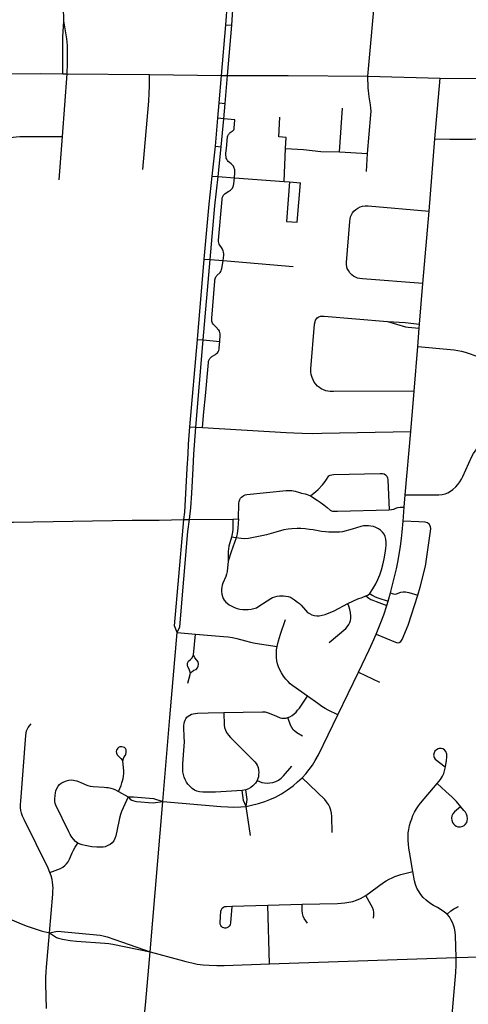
# Model space of a CAD drawing. Extents: x 1410746 to 1533160, y 578873 to 704954.
# Tile 48 of 227: x 1499549 to 1502318, y 586264 to 592339. Entities that reach past the tile are written whole.
import ezdxf

# ---------------------------------------------------------------- set-up
doc = ezdxf.new("R2010")
doc.units = 0
doc.header["$MEASUREMENT"] = 0
doc.layers.add('MC_STREETS', color=254, linetype='CONTINUOUS')

msp = doc.modelspace()

# ---------------------------------------------------------------- linework, layer by layer
at = {"layer": 'MC_STREETS'}
for p, q in [((1500795.034675, 591993.577625), (1500821.806575, 592307.03735)), ((1500821.806575, 592307.03735), (1500857.8587, 592304.105375)), ((1500831.1059, 591993.932), (1500857.8587, 592304.105375)), ((1499812.893075, 591617.855675), (1499841.32085, 592004.603475)), ((1499816.44395, 592004.814375), (1499841.32085, 592004.603475)), ((1499841.32085, 592004.603475), (1500349.7746, 592001.342775)), ((1500349.7746, 592001.342775), (1500795.034675, 591993.577625)), ((1500780.820475, 591825.5617), (1500795.034675, 591993.577625)), ((1500795.034675, 591993.577625), (1500831.1059, 591993.932)), ((1500816.726475, 591822.052575), (1500831.1059, 591993.932)), ((1500831.1059, 591993.932), (1501012.939325, 591994.0967)), ((1501697.711975, 591990.2998), (1502143.8938, 591978.0039)), ((1502111.892675, 591603.69805), (1502143.8938, 591978.0039)), ((1502143.8938, 591978.0039), (1502886.46095, 591974.823175)), ((1500772.841475, 591731.247525), (1500780.820475, 591825.5617)), ((1500780.820475, 591825.5617), (1500816.726475, 591822.052575)), ((1500808.8002, 591727.30905), (1500816.726475, 591822.052575)), ((1501522.86975, 591524.03415), (1501541.0989, 591792.523725)), ((1500756.932575, 591558.888925), (1500772.841475, 591731.247525)), ((1500808.8002, 591727.30905), (1500772.841475, 591731.247525)), ((1500792.771975, 591554.75345), (1500808.8002, 591727.30905)), ((1499791.888325, 591350.04455), (1499812.893075, 591617.855675)), ((1502076.923325, 591156.56065), (1502111.892675, 591603.69805)), ((1500736.5841, 591373.82105), (1500756.932575, 591558.888925)), ((1500756.932575, 591558.888925), (1500792.771975, 591554.75345)), ((1500773.0119, 591370.7794), (1500792.771975, 591554.75345)), ((1501180.7355, 591340.615325), (1501189.668075, 591544.435875)), ((1501522.86975, 591524.03415), (1501695.983375, 591512.390525)), ((1501688.4368, 591401.477475), (1501695.983375, 591512.390525)), ((1500736.5841, 591373.82105), (1500773.0119, 591370.7794)), ((1500773.0119, 591370.7794), (1500874.641975, 591362.303225)), ((1500874.641975, 591362.303225), (1501180.7355, 591340.615325)), ((1501180.7355, 591340.615325), (1501213.366, 591337.759425)), ((1501213.366, 591337.759425), (1501282.698325, 591331.691275)), ((1502037.530125, 590710.06405), (1502076.923325, 591156.56065)), ((1500646.245375, 590366.060225), (1500688.334575, 590861.6824)), ((1500682.256625, 590362.707975), (1500724.5474, 590858.6726)), ((1500688.334575, 590861.6824), (1500724.5474, 590858.6726)), ((1500724.5474, 590858.6726), (1500804.776875, 590852.0044)), ((1500804.776875, 590852.0044), (1501237.331225, 590816.053025)), ((1502016.075225, 590461.1046), (1502037.530125, 590710.06405)), ((1502005.5314, 590321.372175), (1502014.1178, 590435.395425)), ((1502014.1178, 590435.395425), (1502016.075225, 590461.1046)), ((1500599.91015, 589826.264975), (1500646.245375, 590366.060225)), ((1500635.470775, 589824.19405), (1500682.256625, 590362.707975)), ((1500646.245375, 590366.060225), (1500682.256625, 590362.707975)), ((1500682.256625, 590362.707975), (1500783.9119, 590353.301225)), ((1501983.898675, 590047.663975), (1502005.5314, 590321.372175)), ((1501962.950775, 589797.25335), (1501983.898675, 590047.663975)), ((1500599.91015, 589826.264975), (1500635.470775, 589824.19405)), ((1500635.470775, 589824.19405), (1500678.3292, 589821.698125)), ((1501928.1969, 589408.087775), (1501962.950775, 589797.25335)), ((1501921.703475, 589330.610575), (1501928.1969, 589408.087775)), ((1501915.072325, 589245.013775), (1501921.703475, 589330.610575)), ((1500596.6079, 589254.54805), (1500865.292, 589257.89135)), ((1500865.292, 589257.89135), (1500900.153725, 589258.2979)), ((1500562.630075, 589253.993475), (1500596.6079, 589254.54805)), ((1500884.585875, 589141.1389), (1500855.3145, 589145.01455)), ((1501822.647225, 588750.264575), (1501837.258575, 588802.104725)), ((1501815.163575, 588725.36425), (1501822.647225, 588750.264575)), ((1500476.086725, 588032.841175), (1500520.621225, 588557.22615)), ((1500520.621225, 588557.22615), (1500633.22465, 588548.00945)), ((1500622.5502, 588419.3625), (1500633.22465, 588548.00945)), ((1500587.133525, 588245.751375), (1500603.13825, 588307.35445)), ((1501511.630775, 588049.770275), (1501640.4417, 588313.744425)), ((1501640.4417, 588313.744425), (1501769.3791, 588251.38565)), ((1500432.420575, 587515.42435), (1500476.086725, 588032.841175)), ((1500158.59905, 587576.636825), (1500217.7666, 587544.418275)), ((1500945.263225, 587586.926125), (1500921.66975, 587582.7214)), ((1500353.482025, 586587.90525), (1500432.420575, 587515.42435)), ((1500974.24835, 587304.3712), (1500946.6325, 587485.05165)), ((1500857.473325, 586868.892725), (1501080.127825, 586875.640275)), ((1501080.127825, 586875.640275), (1501291.5208, 586881.074125)), ((1501091.768, 586513.558775), (1501080.127825, 586875.640275)), ((1501091.768, 586513.558775), (1502242.682975, 586552.931425)), ((1502242.682975, 586552.931425), (1502995.6535, 586576.25215))]:
    msp.add_line(p, q, dxfattribs=at)
for points in [[(1501697.711975, 591990.2998), (1501748.475375, 592559.065225), (1501750.348875, 592577.1758), (1501753.78365, 592594.03735), (1501758.779675, 592609.6499), (1501765.33695, 592625.262475), (1501773.143225, 592637.44025), (1501783.13525, 592650.24255), (1501796.56205, 592663.9816), (1501808.73985, 592673.97365), (1501822.79115, 592683.653425), (1501840.1858, 592692.315525), (1501858.075525, 592698.953725), (1501876.813325, 592702.596925), (1501896.09095, 592704.2034), (1501947.94625, 592704.635925)], [(1500821.806575, 592307.03735), (1500832.09465, 592443.574975), (1500839.522375, 592571.7034)], [(1500857.8587, 592304.105375), (1500867.41425, 592432.6796), (1500875.786325, 592568.6727)], [(1499820.75525, 592331.63315), (1499820.2785, 592417.8099), (1499818.42295, 592455.8135), (1499814.950725, 592490.1885), (1499809.7424, 592521.872525)], [(1499816.44395, 592004.814375), (1499814.50525, 592230.9387), (1499820.75525, 592331.63315)], [(1499841.32085, 592004.603475), (1499845.190825, 592071.288975), (1499843.281575, 592179.26315), (1499841.927525, 592200.2507), (1499839.22475, 592220.373925), (1499820.75525, 592331.63315)], [(1498728.52415, 592004.16285), (1499679.204025, 592005.977925), (1499816.44395, 592004.814375)], [(1500309.5369, 591414.105575), (1500346.421175, 591836.530075), (1500349.002925, 591885.2608), (1500350.077825, 591929.141225), (1500350.077825, 591959.2221), (1500349.7746, 592001.342775)], [(1501012.939325, 591994.0967), (1501205.620275, 591994.27125), (1501697.711975, 591990.2998)], [(1501695.983375, 591512.390525), (1501716.399975, 591751.1699), (1501717.24295, 591773.7032), (1501716.808925, 591792.800425), (1501714.8558, 591813.41675), (1501706.5395, 591863.13755), (1501703.7881, 591882.42715), (1501701.834975, 591900.2223), (1501700.5329, 591917.3664), (1501697.711975, 591990.2998)], [(1500825.025025, 591543.781925), (1500832.090475, 591615.101275), (1500833.2708, 591621.13505), (1500835.2935, 591626.4085), (1500837.952825, 591631.0016), (1500840.951, 591635.0336), (1500844.77625, 591639.2724), (1500849.015025, 591642.580725), (1500854.287675, 591646.50935), (1500859.87045, 591649.92105), (1500864.00585, 591652.919225), (1500867.727725, 591656.330925), (1500870.208975, 591659.9494), (1500871.75975, 591664.394975), (1500872.608325, 591669.252225), (1500876.9555, 591719.84415), (1500808.8002, 591727.30905)], [(1501189.668075, 591544.435875), (1501192.66045, 591612.715275), (1501147.66725, 591616.267375), (1501153.7618, 591736.880375)], [(1499389.059075, 591072.342925), (1499412.871725, 591298.9138), (1499417.17585, 591338.22465), (1499420.492075, 591379.5082), (1499431.235925, 591513.258425), (1499433.244525, 591533.6312), (1499436.6878, 591551.421525), (1499443.574375, 591567.4902), (1499451.034825, 591578.107), (1499463.08635, 591590.7324), (1499476.8595, 591600.775325), (1499493.50205, 591608.80965), (1499509.570725, 591613.974575), (1499528.5088, 591616.55705), (1499550.890175, 591617.417875), (1499812.893075, 591617.855675)], [(1502111.892675, 591603.69805), (1502203.138275, 591600.9093), (1502319.786025, 591600.5303), (1502342.06745, 591600.79245), (1502361.989675, 591602.889525), (1502383.2797, 591606.76425), (1502400.375025, 591611.58495), (1502421.555575, 591620.2655)], [(1500874.641975, 591362.303225), (1500877.149025, 591393.0858), (1500877.72635, 591402.66935), (1500876.922175, 591411.25395), (1500875.538075, 591417.80545), (1500873.508025, 591423.526475), (1500871.293425, 591428.69385), (1500867.97155, 591434.599425), (1500863.911475, 591440.043625), (1500859.347425, 591445.483225), (1500854.3127, 591449.997125), (1500843.3752, 591457.809625), (1500835.7363, 591464.233225), (1500830.8752, 591469.788775), (1500826.708525, 591477.254075), (1500824.10435, 591484.372125), (1500822.36825, 591493.052675), (1500821.627975, 591503.298725), (1500822.12715, 591514.530375), (1500825.025025, 591543.781925)], [(1501189.668075, 591544.435875), (1501299.845775, 591536.76705), (1501407.24475, 591526.117475), (1501522.86975, 591524.03415)], [(1500688.334575, 590861.6824), (1500717.5268, 591201.344825), (1500736.5841, 591373.82105)], [(1500724.5474, 590858.6726), (1500752.943725, 591190.27705), (1500773.0119, 591370.7794)], [(1500804.776875, 590852.0044), (1500808.362175, 590885.699975), (1500808.7962, 590894.380525), (1500807.928125, 590903.4951), (1500805.323975, 590912.8267), (1500800.766675, 590922.592325), (1500794.1608, 590933.216675), (1500784.490625, 590947.1149), (1500780.584375, 590954.05935), (1500777.7632, 590961.2208), (1500776.2441, 590969.467325), (1500775.899225, 590978.2154), (1500797.728475, 591230.101), (1500799.247575, 591238.781575), (1500802.06875, 591246.811075), (1500805.323975, 591253.3215), (1500810.3153, 591259.180875), (1500817.69375, 591265.6913), (1500826.591325, 591271.9847), (1500836.573975, 591277.844075), (1500844.8205, 591282.835375), (1500850.679875, 591287.8267), (1500856.75625, 591293.469075), (1500861.747575, 591300.1965), (1500865.87085, 591308.66005), (1500868.040975, 591316.255525), (1500870.03695, 591325.50765), (1500874.641975, 591362.303225)], [(1501213.366, 591337.759425), (1501194.69675, 591094.1507), (1501261.623825, 591088.421525), (1501282.698325, 591331.691275)], [(1502037.530125, 590710.06405), (1501663.622675, 590739.436375), (1501647.3435, 590741.409625), (1501633.3052, 590744.84665), (1501621.325625, 590749.317), (1501608.486125, 590756.7729), (1501598.12545, 590764.4883), (1501586.9577, 590776.863375), (1501577.299125, 590791.351225), (1501570.9607, 590803.7263), (1501567.338725, 590813.988525), (1501565.4645, 590827.4501), (1501565.667725, 590840.659775), (1501586.655875, 591094.38915), (1501588.165025, 591110.08435), (1501591.18335, 591122.4594), (1501596.012625, 591134.83445), (1501602.954725, 591146.907675), (1501612.00965, 591157.773575), (1501622.87555, 591168.035825), (1501635.854275, 591176.18525), (1501650.643975, 591183.4292), (1501665.433675, 591188.5603), (1501681.4307, 591190.06945), (1501699.2387, 591189.4658), (1502076.923325, 591156.56065)], [(1500783.9119, 590353.301225), (1500786.766775, 590392.6985), (1500786.2339, 590401.131125), (1500784.571225, 590408.421375), (1500781.50165, 590415.9674), (1500777.664675, 590422.234475), (1500772.9324, 590427.989925), (1500766.92115, 590434.768575), (1500747.6084, 590454.976625), (1500742.700625, 590461.11205), (1500739.3152, 590466.5808), (1500736.84125, 590472.30995), (1500734.85975, 590479.472975), (1500733.9917, 590488.50075), (1500734.1653, 590497.87575), (1500752.7207, 590725.774775), (1500753.649525, 590733.337875), (1500755.374425, 590740.237575), (1500757.364725, 590745.810375), (1500760.4165, 590751.3832), (1500763.3356, 590755.62915), (1500766.78545, 590760.0078), (1500785.3615, 590778.981925), (1500789.74015, 590784.8201), (1500792.659225, 590790.12755), (1500795.047575, 590796.76185), (1500796.7725, 590804.324975), (1500798.497425, 590813.745675), (1500804.776875, 590852.0044)], [(1501983.898675, 590047.663975), (1501485.0587, 590044.2768), (1501465.929925, 590044.7994), (1501451.086175, 590046.3619), (1501438.586175, 590049.226475), (1501423.482, 590054.695225), (1501410.20075, 590061.20565), (1501398.742425, 590068.757725), (1501387.5445, 590077.8723), (1501376.867425, 590089.070225), (1501367.232, 590102.351475), (1501359.940325, 590115.632725), (1501353.1695, 590131.51815), (1501348.742425, 590148.96605), (1501346.398675, 590165.89315), (1501345.877825, 590183.8619), (1501369.44555, 590460.988625), (1501371.615675, 590474.009475), (1501375.521925, 590484.209125), (1501380.51325, 590492.67265), (1501385.87175, 590498.7745), (1501395.40305, 590505.1287), (1501405.781575, 590508.941225), (1501416.795525, 590510.00025), (1501429.083725, 590510.15415), (1501819.222825, 590476.153075)], [(1501819.222825, 590476.153075), (1501930.161825, 590443.4957), (1501946.970775, 590441.33455), (1502014.1178, 590435.395425)], [(1501819.222825, 590476.153075), (1501928.7313, 590469.759575), (1502016.075225, 590461.1046)], [(1500678.3292, 589821.698125), (1500686.395575, 589919.8243), (1500695.2102, 590017.781725), (1500713.920575, 590223.80085), (1500715.15605, 590232.6392), (1500717.53225, 590240.85465), (1500722.089525, 590248.450125), (1500728.38295, 590255.394575), (1500735.5444, 590261.25395), (1500756.9318, 590273.36765), (1500764.190225, 590278.615075), (1500769.07185, 590283.411575), (1500773.7566, 590290.140775), (1500777.412375, 590297.825375), (1500779.650625, 590305.5846), (1500781.112025, 590314.66275), (1500783.9119, 590353.301225)], [(1502005.5314, 590321.372175), (1502208.081775, 590304.31245), (1502230.5573, 590301.875325), (1502253.0328, 590298.625875), (1502274.966725, 590294.02245), (1502297.17145, 590287.7943), (1502382.52835, 590258.053925)], [(1500582.734925, 589568.638125), (1500587.999925, 589660.225525), (1500591.93395, 589718.711325), (1500599.91015, 589826.264975)], [(1500619.305625, 589569.07145), (1500624.2207, 589658.800825), (1500635.470775, 589824.19405)], [(1500678.3292, 589821.698125), (1501193.2758, 589791.7094), (1501240.561675, 589788.69155), (1501293.313375, 589786.925525), (1501353.251375, 589785.59), (1501413.214725, 589786.62385), (1501962.950775, 589797.25335)], [(1501928.1969, 589408.087775), (1502121.062125, 589406.684175), (1502136.687125, 589407.55225), (1502156.869425, 589410.1564), (1502174.66455, 589414.06265), (1502192.025675, 589420.35605), (1502208.3017, 589429.47065), (1502222.987, 589440.569675), (1502239.985725, 589456.597375), (1502253.6576, 589471.78835), (1502265.593375, 589488.2814), (1502275.277925, 589503.166925), (1502284.6906, 589519.5314), (1502340.029125, 589644.3144), (1502349.79475, 589661.6755), (1502365.761, 589685.24765), (1502381.261775, 589704.64425), (1502409.814825, 589737.113975)], [(1500562.630075, 589253.993475), (1500567.449875, 589299.165425), (1500582.734925, 589568.638125)], [(1500596.6079, 589254.54805), (1500605.359475, 589327.742925), (1500610.93945, 589417.394575), (1500619.305625, 589569.07145)], [(1501343.84325, 589400.297525), (1501376.561775, 589426.7641), (1501391.35805, 589440.518375), (1501416.991025, 589468.02695), (1501433.662875, 589489.28355), (1501442.4156, 589501.78745), (1501452.125625, 589517.9532), (1501457.518275, 589524.623075), (1501464.755825, 589529.164275), (1501475.541175, 589531.434875), (1501484.999125, 589532.4135), (1501773.351925, 589539.715925), (1501787.106225, 589538.882325), (1501797.942925, 589536.17315), (1501807.11245, 589530.338), (1501814.406375, 589523.25245), (1501819.407925, 589511.165375), (1501821.491925, 589499.495075), (1501829.747775, 589314.131775)], [(1500900.153725, 589258.2979), (1500901.34605, 589353.012775), (1500903.429375, 589366.294025), (1500907.335625, 589377.75235), (1500912.54395, 589385.825275), (1500918.0127, 589392.856525), (1500926.085625, 589399.366925), (1500932.85645, 589403.273175), (1500940.66895, 589406.919025), (1500950.943275, 589408.9093), (1501193.6043, 589434.10345), (1501208.968875, 589434.6243), (1501227.718875, 589433.84305), (1501239.85255, 589432.18245), (1501249.438875, 589429.681675), (1501275.48865, 589421.76255), (1501289.038375, 589418.2353), (1501310.49955, 589412.593025), (1501324.109725, 589408.42665), (1501343.84325, 589400.297525)], [(1501343.84325, 589400.297525), (1501384.114575, 589374.9573), (1501402.95335, 589362.2578), (1501426.36895, 589345.4888), (1501445.958375, 589329.858925), (1501465.58735, 589312.947825), (1501472.559675, 589308.68165), (1501479.079625, 589306.697325), (1501489.28475, 589305.988625), (1501509.5465, 589307.297325), (1501829.747775, 589314.131775)], [(1501829.747775, 589314.131775), (1501843.1129, 589316.0911), (1501857.106375, 589319.58945), (1501870.22525, 589325.2743), (1501882.6882, 589328.772675), (1501896.098475, 589330.275725), (1501921.703475, 589330.610575)], [(1500865.292, 589257.89135), (1500865.4132, 589209.7929), (1500864.7749, 589194.959475), (1500862.88095, 589177.13165), (1500855.3145, 589145.01455)], [(1500900.153725, 589258.2979), (1500895.5438, 589201.994425), (1500891.15625, 589165.675275), (1500884.585875, 589141.1389)], [(1499238.1288, 589237.8975), (1499510.93945, 589238.74875), (1500243.49155, 589251.24875)], [(1500243.49155, 589251.24875), (1500410.418625, 589251.509175), (1500562.630075, 589253.993475)], [(1500520.621225, 588557.22615), (1500505.24585, 588599.676375), (1500557.62725, 589206.66625), (1500562.630075, 589253.993475)], [(1500520.621225, 588557.22615), (1500537.4769, 588593.48235), (1500586.1304, 589181.338725), (1500596.6079, 589254.54805)], [(1501709.200725, 588797.647575), (1501728.948975, 588826.814225), (1501746.570525, 588858.715275), (1501759.63475, 588884.2361), (1501772.09135, 588913.7066), (1501782.1174, 588943.784725), (1501790.624325, 588974.7743), (1501798.52365, 589013.05555), (1501804.600025, 589047.083325), (1501808.30985, 589075.535775), (1501810.038675, 589096.22685), (1501810.068775, 589115.1389), (1501808.549675, 589134.279525), (1501804.600025, 589149.470475), (1501797.612175, 589164.965275), (1501788.4976, 589177.7257), (1501776.041, 589188.6632), (1501763.280575, 589197.17015), (1501746.570525, 589205.373275), (1501732.291, 589210.842025), (1501716.188575, 589214.48785), (1501701.605225, 589216.614575), (1501687.62955, 589216.614575), (1501670.919475, 589215.3993), (1501655.12085, 589212.3611), (1501601.344825, 589195.347225), (1501541.7962, 589179.852425), (1501523.263225, 589177.11805), (1501505.337875, 589175.902775), (1501457.3344, 589176.814225), (1501435.4594, 589178.63715), (1501410.926775, 589181.54155), (1501359.50455, 589191.09375), (1501337.93335, 589193.828125), (1501311.19725, 589196.5625), (1501284.46115, 589198.385425), (1501261.9785, 589198.689225), (1501227.6469, 589197.47395), (1501206.45835, 589194.9812), (1501179.643425, 589190.4861), (1501130.521325, 589177.619175), (1501072.677175, 589160.9289), (1501043.92465, 589153.590975), (1500980.857225, 589140.812525), (1500960.382, 589137.399975), (1500938.931775, 589135.937475), (1500916.506525, 589136.912475), (1500884.585875, 589141.1389)], [(1501837.258575, 588802.104725), (1501860.7883, 588892.002975), (1501873.87085, 588950.772575), (1501883.8969, 589001.2066), (1501898.78405, 589090.833325), (1501905.468075, 589137.621525), (1501910.3292, 589178.333325), (1501915.072325, 589245.013775)], [(1502006.7893, 588787.554325), (1502020.924775, 588837.009825), (1502053.0632, 588967.037075), (1502085.584625, 589196.4699), (1502083.5458, 589212.773775), (1502076.51135, 589225.90475), (1502064.787275, 589234.346075), (1502051.23755, 589238.969025), (1502012.1087, 589241.22395), (1501915.072325, 589245.013775)], [(1500855.3145, 589145.01455), (1500839.9682, 589090.111975), (1500837.286925, 589073.78055), (1500835.824425, 589057.692875), (1500834.8825, 588997.19555)], [(1500884.585875, 589141.1389), (1500855.16965, 589056.272075), (1500834.8825, 588997.19555)], [(1500834.8825, 588997.19555), (1500829.03745, 588933.609825), (1500826.172875, 588917.984825), (1500821.22495, 588903.4015), (1500803.2562, 588861.99525), (1500799.089525, 588849.75565), (1500796.485375, 588836.99525), (1500794.922875, 588823.453575), (1500794.922875, 588809.9119), (1500797.0062, 588793.50565), (1500800.652025, 588779.18275), (1500805.015425, 588767.505725), (1500811.84995, 588756.266075), (1500820.964525, 588745.8494), (1500829.297875, 588738.297325), (1500841.797875, 588729.18275), (1500857.683275, 588720.06815), (1500873.829125, 588712.25565), (1500890.495775, 588706.5265), (1500907.16245, 588702.62025), (1500925.652025, 588699.75565), (1500942.839525, 588698.714), (1500959.766625, 588698.9744), (1500976.954125, 588701.05775), (1500994.66245, 588705.2244), (1501009.5062, 588710.69315), (1501025.391625, 588720.06815), (1501098.308275, 588767.7244), (1501109.766625, 588773.714), (1501124.34995, 588778.4015), (1501137.6312, 588781.7869), (1501151.433275, 588783.089), (1501176.433275, 588784.13065), (1501192.3187, 588782.828575), (1501206.641625, 588779.703575), (1501219.66245, 588774.75565), (1501233.464525, 588767.203575), (1501244.402025, 588759.6515), (1501264.059375, 588745.30695), (1501275.275275, 588736.46665), (1501286.329125, 588726.05775), (1501313.41245, 588694.547325), (1501325.91245, 588681.7869), (1501337.370775, 588674.234825), (1501351.954125, 588667.464), (1501366.53745, 588663.297325), (1501382.422875, 588661.214), (1501398.047875, 588661.214), (1501415.7562, 588663.81815), (1501433.332675, 588668.828125), (1501489.539275, 588691.614575), (1501574.56625, 588735.7652)], [(1501574.56625, 588735.7652), (1501605.860375, 588751.839), (1501636.000325, 588764.627125), (1501662.1087, 588774.253475), (1501685.7546, 588783.356875)], [(1501685.7546, 588783.356875), (1501697.793825, 588788.7336), (1501709.200725, 588797.647575)], [(1501685.7546, 588783.356875), (1501703.731975, 588769.39235), (1501716.188575, 588761.796875), (1501728.34135, 588756.328125), (1501748.131875, 588749.155525), (1501815.163575, 588725.36425)], [(1501709.200725, 588797.647575), (1501724.087875, 588787.621525), (1501742.330825, 588777.767675), (1501758.419475, 588771.215275), (1501822.647225, 588750.264575)], [(1501749.001075, 588547.907975), (1501868.391575, 588498.011725), (1501880.994225, 588494.995925), (1501891.410875, 588495.34315), (1501900.785875, 588501.59315), (1501909.7182, 588513.8615), (1501946.272, 588603.676475), (1502006.7893, 588787.554325)], [(1501837.258575, 588802.104725), (1501854.73025, 588796.736125), (1501865.97155, 588795.217025), (1501874.4785, 588796.4323), (1501900.606975, 588807.065975), (1501914.582675, 588808.8889), (1501929.166, 588807.977425), (1501949.5219, 588803.72395), (1502006.7893, 588787.554325)], [(1501458.22905, 588496.440875), (1501561.10245, 588583.3147), (1501570.962875, 588593.4809), (1501579.77365, 588606.241325), (1501586.5562, 588619.4496), (1501591.01495, 588631.76215), (1501592.53405, 588643.3073), (1501593.09995, 588658.3494), (1501590.235375, 588682.047325), (1501586.84995, 588700.016075), (1501583.204125, 588713.81815), (1501574.56625, 588735.7652)], [(1501749.001075, 588547.907975), (1501778.167725, 588619.001725), (1501795.48545, 588665.789925), (1501815.163575, 588725.36425)], [(1501137.697425, 588471.4143), (1501146.95475, 588507.1788), (1501158.877575, 588548.2496), (1501188.79685, 588637.595475)], [(1500633.22465, 588548.00945), (1500806.0747, 588533.861525), (1500835.588575, 588530.823325), (1500862.43025, 588526.8372), (1500889.835075, 588520.356825), (1500943.61635, 588505.899675), (1500973.31685, 588498.926425), (1501002.219175, 588492.96765), (1501137.697425, 588471.4143)], [(1501640.4417, 588313.744425), (1501706.78815, 588451.378), (1501726.903825, 588495.84425), (1501749.001075, 588547.907975)], [(1501325.110775, 588165.489275), (1501234.83775, 588229.4909), (1501218.676475, 588242.024975), (1501205.12865, 588255.2649), (1501191.272925, 588270.66015), (1501177.8232, 588287.3439), (1501163.849025, 588308.8641), (1501154.067125, 588326.471525), (1501145.40315, 588346.314825), (1501139.254525, 588365.319675), (1501135.900725, 588382.36815), (1501133.66485, 588403.608875), (1501133.07885, 588428.9234), (1501134.618375, 588449.860925), (1501137.697425, 588471.4143)], [(1500603.13825, 588307.35445), (1500595.11965, 588330.820825), (1500587.827975, 588346.0986), (1500584.702975, 588356.515275), (1500585.598, 588368.86405), (1500591.84665, 588381.006925), (1500603.8002, 588391.2375), (1500613.522425, 588401.306925), (1500622.5502, 588419.3625)], [(1500603.13825, 588307.35445), (1500612.827975, 588317.626375), (1500624.633525, 588324.570825), (1500637.48075, 588329.77915), (1500645.466875, 588338.806925), (1500651.022425, 588349.570825), (1500652.4113, 588362.765275), (1500649.851325, 588376.207375), (1500642.689075, 588386.7236), (1500630.5363, 588401.306925), (1500622.5502, 588419.3625)], [(1501203.25615, 588032.4553), (1501217.2303, 588038.32445), (1501229.80705, 588045.591025), (1501243.501725, 588055.372925), (1501254.40155, 588065.993275), (1501264.46295, 588078.570025), (1501275.3628, 588091.42625), (1501325.110775, 588165.489275)], [(1501511.630775, 588049.770275), (1501453.40245, 588078.3749), (1501433.4696, 588089.7348), (1501414.196225, 588101.928175), (1501388.01885, 588120.35775), (1501325.110775, 588165.489275)], [(1500921.66975, 587582.7214), (1500756.941025, 587573.5381), (1500706.186775, 587571.93775), (1500679.075075, 587572.137875), (1500659.357425, 587574.054875), (1500642.8583, 587578.339175), (1500627.540575, 587585.883725), (1500613.5946, 587595.7145), (1500598.5055, 587609.660475), (1500587.531625, 587622.234725), (1500578.84395, 587635.0376), (1500570.1563, 587650.58395), (1500563.526225, 587665.2158), (1500559.1824, 587680.99075), (1500556.438925, 587698.366075), (1500555.218025, 587719.266675), (1500555.4654, 587748.0419), (1500564.2098, 587855.714575), (1500565.54805, 587883.817775), (1500565.20085, 587915.067775), (1500562.5154, 587970.953225), (1500562.341775, 587984.277875), (1500563.42685, 587996.864675), (1500566.031025, 588006.413275), (1500569.980675, 588016.0921), (1500574.668175, 588025.2935), (1500581.2654, 588034.6685), (1500588.904275, 588042.481), (1500598.6265, 588048.731), (1500609.043175, 588053.939325), (1500618.939, 588056.5435), (1500631.2654, 588058.453225)], [(1500631.2654, 588058.453225), (1500646.8904, 588059.494875), (1500712.5154, 588062.7935), (1500809.086575, 588064.138975)], [(1500809.086575, 588064.138975), (1501048.55895, 588068.951925), (1501064.762575, 588067.601425), (1501077.20715, 588064.9051), (1501088.484675, 588060.64985), (1501134.702275, 588040.956225), (1501156.6686, 588032.1975), (1501167.3737, 588029.695), (1501179.740775, 588028.735825), (1501192.34635, 588029.7681), (1501203.25615, 588032.4553)], [(1500809.086575, 588064.138975), (1500810.799875, 587986.4822), (1500813.264575, 587971.4201), (1500818.46785, 587955.2626), (1500825.86195, 587941.022075), (1500838.185475, 587924.043), (1500850.509, 587909.254775), (1501000.856025, 587759.455475), (1501008.523975, 587749.59665), (1501015.64425, 587738.6424), (1501020.8475, 587725.771175), (1501023.586075, 587710.982925), (1501024.40765, 587694.825425), (1501023.859925, 587681.132625), (1501021.942925, 587667.439825), (1501018.930525, 587656.485575), (1501014.52025, 587644.4129)], [(1501291.374375, 587660.926575), (1501314.355975, 587686.27645), (1501335.530375, 587713.09735), (1501355.29315, 587740.271175), (1501372.938475, 587768.150775), (1501392.83575, 587803.730075), (1501511.630775, 588049.770275)], [(1499736.27365, 587077.634925), (1499725.887675, 587103.433075), (1499576.220925, 587404.38005), (1499567.366775, 587424.69255), (1499560.595925, 587443.44255), (1499556.9501, 587459.5884), (1499555.127175, 587477.296725), (1499554.60635, 587496.56755), (1499555.3876, 587516.359225), (1499587.7282, 587922.188825), (1499589.1334, 587937.537775), (1499591.737575, 587951.8607), (1499596.425075, 587962.537775), (1499602.154225, 587972.1732), (1499610.22715, 587982.589875), (1499619.927225, 587993.6845)], [(1501294.00645, 587917.663225), (1501259.473, 587938.75235), (1501247.083125, 587948.506075), (1501237.0658, 587958.2598), (1501227.8393, 587971.1769), (1501220.721725, 587985.14845), (1501203.25615, 588032.4553)], [(1500188.156975, 587851.290075), (1500179.3316, 587852.892275), (1500167.445525, 587852.1931), (1500159.52145, 587848.93025), (1500154.044525, 587844.618625), (1500149.965975, 587838.90865), (1500146.703125, 587832.033375), (1500145.520325, 587824.086325), (1500146.8282, 587812.8386), (1500151.0134, 587803.16035), (1500158.59905, 587794.789975), (1500165.6125, 587788.367925), (1500174.293525, 587781.1881), (1500184.966325, 587766.010125)], [(1500184.966325, 587766.010125), (1500189.988, 587781.1881), (1500194.9579, 587791.3895), (1500201.2357, 587800.02145), (1500204.89775, 587807.8687), (1500207.2519, 587817.0238), (1500207.2519, 587826.1789), (1500205.4209, 587833.503), (1500201.2357, 587841.873375), (1500195.48105, 587847.36645), (1500188.156975, 587851.290075)], [(1502138.4442, 587841.741825), (1502130.522625, 587840.06565), (1502120.555775, 587834.419675), (1502111.93735, 587825.4702), (1502106.8744, 587815.54725), (1502103.402175, 587801.658375), (1502105.8701, 587786.600875), (1502112.42995, 587775.269475), (1502174.59895, 587729.067375)], [(1502175.971625, 587728.04725), (1502183.29745, 587767.3309), (1502185.69385, 587788.81115), (1502184.300075, 587806.656925), (1502178.7494, 587823.533375), (1502170.7633, 587833.602825), (1502160.69385, 587839.852825), (1502149.92995, 587842.6306), (1502138.4442, 587841.741825)], [(1500158.59905, 587576.636825), (1500174.70635, 587613.905675), (1500180.5713, 587629.73645), (1500184.334575, 587641.9381), (1500187.4202, 587656.45315), (1500190.249575, 587671.84995), (1500191.55745, 587688.32915), (1500191.55745, 587704.2852), (1500190.51115, 587722.856975), (1500184.966325, 587766.010125)], [(1501014.52025, 587644.4129), (1501043.577575, 587633.2078), (1501060.008925, 587629.647675), (1501076.4403, 587628.2784), (1501093.419375, 587629.373825), (1501110.39845, 587632.386225), (1501129.020675, 587638.958775), (1501146.547475, 587647.722175), (1501163.2527, 587659.224125), (1501177.767075, 587672.916925), (1501227.608875, 587732.06985)], [(1502125.867625, 587625.438125), (1502146.715925, 587650.772775), (1502159.11935, 587670.56545), (1502166.508625, 587688.774725), (1502172.4994, 587711.727825), (1502175.971625, 587728.04725)], [(1499907.497625, 587258.841525), (1499894.259775, 587269.2582), (1499881.672975, 587282.49605), (1499871.039275, 587295.516875), (1499861.05665, 587310.490825), (1499851.801, 587327.3648), (1499771.519125, 587491.434125), (1499767.806725, 587503.395975), (1499766.079175, 587517.399625), (1499765.442825, 587531.2102), (1499767.26575, 587552.56435), (1499770.037475, 587568.660225), (1499772.77665, 587580.0373), (1499779.054425, 587595.731775), (1499786.378525, 587608.8105), (1499795.010475, 587619.273475), (1499805.473475, 587627.382275), (1499821.250325, 587636.238625), (1499838.6199, 587642.668525), (1499851.64075, 587646.574775), (1499866.4845, 587648.6581), (1499880.8074, 587647.61645), (1499890.442825, 587645.2727), (1499902.2212, 587641.767075), (1499940.96905, 587625.2897), (1499952.7399, 587620.319775), (1499969.480675, 587614.565125), (1499984.390425, 587610.641525), (1500002.786075, 587608.122225), (1500069.500175, 587603.979175), (1500084.6865, 587602.2423), (1500096.08275, 587600.701675), (1500110.730925, 587597.824375), (1500126.1638, 587592.85445), (1500139.49145, 587586.552275), (1500158.59905, 587576.636825)], [(1501014.52025, 587644.4129), (1501004.46385, 587629.03885), (1500998.11745, 587621.158125), (1500988.258625, 587611.02545), (1500975.3874, 587601.4405), (1500960.3253, 587592.6771), (1500945.263225, 587586.926125)], [(1500946.6325, 587485.05165), (1500980.487525, 587491.553825), (1501023.560925, 587502.0592), (1501061.674825, 587514.410925), (1501093.789325, 587526.76265), (1501127.31545, 587541.93765), (1501165.429375, 587563.11205), (1501201.07295, 587586.050975), (1501236.716525, 587612.518975), (1501263.537425, 587635.4579), (1501291.374375, 587660.926575)], [(1501476.693025, 587323.48845), (1501475.6851, 587421.593375), (1501474.222675, 587442.417975), (1501469.9878, 587461.474925), (1501463.328425, 587479.26125), (1501454.8128, 587495.706875), (1501442.559825, 587513.4343), (1501431.520975, 587526.76265), (1501291.374375, 587660.926575)], [(1501975.993575, 587083.798625), (1501954.4523, 587205.19605), (1501950.776425, 587228.170375), (1501947.713175, 587250.8384), (1501945.875225, 587273.812725), (1501945.5689, 587296.787075), (1501947.073325, 587322.031025), (1501950.257625, 587343.195525), (1501955.02265, 587367.5059), (1501960.729325, 587386.709275), (1501968.46815, 587409.154125), (1501976.20135, 587429.425575), (1501986.31005, 587448.724025), (1501997.905875, 587469.3883), (1502010.203375, 587488.5462), (1502022.288975, 587503.793375), (1502125.867625, 587625.438125)], [(1502271.594525, 587482.960025), (1502243.69615, 587515.2615), (1502218.337725, 587541.91435), (1502179.500375, 587577.37285), (1502125.867625, 587625.438125)], [(1500946.6325, 587485.05165), (1500929.7491, 587522.12625), (1500921.66975, 587582.7214)], [(1500946.6325, 587485.05165), (1500953.286375, 587526.615575), (1500945.263225, 587586.926125)], [(1500217.7666, 587544.418275), (1500177.4947, 587454.08415), (1500171.239375, 587435.62305), (1500164.922, 587411.67895), (1500160.384225, 587392.329825), (1500142.025625, 587303.187475), (1500136.797, 587287.4602), (1500129.2449, 587272.356025), (1500119.8699, 587259.856025), (1500107.80145, 587250.595), (1500094.129575, 587242.7825), (1500077.202475, 587236.272075), (1500063.747625, 587233.667925), (1500045.30145, 587232.58285), (1500025.553175, 587233.233875), (1499994.7372, 587236.272075), (1499973.697275, 587239.168875), (1499953.504575, 587242.7825), (1499934.62435, 587247.3398), (1499921.603525, 587251.897075), (1499907.497625, 587258.841525)], [(1500217.7666, 587544.418275), (1500251.464625, 587544.4318), (1500374.2576, 587534.224825), (1500432.420575, 587515.42435)], [(1500217.7666, 587544.418275), (1500231.66805, 587530.092325), (1500241.92765, 587522.718225), (1500252.854175, 587518.671625), (1500270.770725, 587514.874725), (1500296.51715, 587512.350575), (1500344.574525, 587509.9263), (1500372.653975, 587507.373), (1500432.420575, 587515.42435)], [(1500432.420575, 587515.42435), (1500790.730025, 587484.696625), (1500832.617, 587481.76245), (1500868.221, 587480.38645), (1500914.145, 587482.10645), (1500946.6325, 587485.05165)], [(1502269.842325, 587481.570625), (1502232.1848, 587451.710025), (1502222.288975, 587439.730875), (1502216.038975, 587427.230875), (1502213.300075, 587413.113), (1502215.1645, 587399.530775), (1502219.165175, 587385.742575), (1502226.5943, 587376.358425), (1502234.023425, 587368.5383), (1502242.62555, 587363.0642), (1502253.8849, 587359.4764)], [(1502253.8849, 587359.4764), (1502269.3862, 587359.556775), (1502282.8992, 587362.2822), (1502292.07775, 587367.519675), (1502298.939275, 587372.858575), (1502307.6312, 587385.814275), (1502310.678175, 587396.794375), (1502312.545875, 587407.94645), (1502311.051625, 587424.061175), (1502306.02325, 587436.4815), (1502299.71245, 587448.30355), (1502290.680775, 587460.4424), (1502271.594525, 587482.960025)], [(1499736.27365, 587077.634925), (1499785.535825, 587095.647075), (1499800.07575, 587101.723475), (1499815.0497, 587110.187), (1499826.985475, 587119.5186), (1499837.5679, 587129.9224), (1499847.384775, 587142.522075), (1499856.716375, 587159.015125), (1499873.209425, 587198.077625), (1499881.8674, 587215.122975), (1499891.927425, 587233.3329), (1499907.497625, 587258.841525)], [(1498894.910975, 587116.7049), (1499135.262875, 586985.363975), (1499432.217975, 586819.357725), (1499486.38355, 586791.764925), (1499543.39985, 586765.941175), (1499588.7044, 586748.457425), (1499639.147675, 586731.389075), (1499682.789125, 586717.80635), (1499732.91045, 586705.07165)], [(1499732.91045, 586705.07165), (1499753.8251, 586943.9634), (1499754.60635, 586963.49465), (1499754.93015, 586980.946725), (1499754.085525, 586999.69255), (1499752.277325, 587017.322275), (1499749.398025, 587034.06755), (1499743.4266, 587056.581675), (1499736.27365, 587077.634925)], [(1501685.34985, 586935.6816), (1501793.291425, 587015.171175), (1501810.592625, 587026.233625), (1501828.32375, 587035.493225), (1501847.039975, 587044.358775), (1501864.968125, 587051.845275), (1501883.093275, 587058.937725), (1501901.21845, 587065.045125), (1501916.979475, 587069.773425), (1501975.993575, 587083.798625)], [(1502186.33995, 586820.452475), (1502170.68165, 586833.129025), (1502150.932675, 586847.334375), (1502127.831975, 586860.8873), (1502102.100725, 586874.3656), (1502079.4327, 586888.1502), (1502057.37735, 586905.610675), (1502039.91685, 586923.071175), (1502024.2943, 586942.0633), (1502010.5097, 586962.893375), (1502000.7073, 586980.966525), (1501992.43655, 587002.409225), (1501986.516025, 587025.577775), (1501975.993575, 587083.798625)], [(1501291.5208, 586881.074125), (1501509.70385, 586886.7614), (1501532.22925, 586887.7298), (1501556.582625, 586889.63045), (1501580.634825, 586893.4436), (1501604.687, 586898.72335), (1501627.40585, 586906.194625), (1501653.084725, 586917.4958), (1501685.34985, 586935.6816)], [(1501732.197625, 586794.6186), (1501735.214175, 586814.24735), (1501734.63205, 586831.509), (1501732.65235, 586844.441), (1501727.311825, 586860.568275), (1501719.134, 586875.654525), (1501685.34985, 586935.6816)], [(1500814.85785, 586734.225325), (1500808.073925, 586735.375125), (1500801.175, 586738.594625), (1500794.50605, 586744.688675), (1500789.7918, 586750.437775), (1500787.2622, 586757.451675), (1500786.457325, 586767.80005), (1500791.26635, 586837.7302), (1500793.6718, 586848.0918), (1500798.5648, 586857.3341), (1500806.53855, 586863.3144), (1500815.4184, 586866.395175), (1500825.56145, 586868.046625), (1500857.473325, 586868.892725)], [(1500857.371025, 586868.057925), (1500849.5824, 586765.5004), (1500847.512725, 586754.1172), (1500842.798475, 586745.608525), (1500835.439625, 586738.939575), (1500828.080775, 586735.490125), (1500821.6418, 586734.57025), (1500814.85785, 586734.225325)], [(1501325.6955, 586765.2571), (1501315.2902, 586778.329), (1501304.811225, 586793.408525), (1501298.166, 586808.488025), (1501294.07665, 586824.84545), (1501292.54315, 586843.247575), (1501291.5208, 586881.074125)], [(1502186.33995, 586820.452475), (1502210.509975, 586839.5277), (1502219.556825, 586846.381375), (1502227.9522, 586852.168525), (1502237.077175, 586857.821275), (1502244.466225, 586861.709675), (1502250.321675, 586864.3463), (1502257.518275, 586867.24075)], [(1502242.682975, 586552.931425), (1502238.24375, 586689.0477), (1502235.912975, 586711.363575), (1502232.288625, 586733.15), (1502226.774775, 586751.8358), (1502219.423, 586769.296275), (1502209.620625, 586787.982075), (1502200.631825, 586802.62095), (1502186.33995, 586820.452475)], [(1499715.3184, 586237.500025), (1499709.9972, 586390.11185), (1499710.4229, 586428.850125), (1499712.125675, 586464.18285), (1499714.50875, 586492.84), (1499732.91045, 586705.07165)], [(1499732.91045, 586705.07165), (1499781.6678, 586715.4016), (1500045.701225, 586689.37015), (1500065.1215, 586686.06455), (1500089.500175, 586679.4534), (1500184.0626, 586647.39875), (1500353.482025, 586587.90525)], [(1499732.91045, 586705.07165), (1499775.563575, 586676.2337), (1499789.1045, 586671.20335), (1499814.07335, 586664.7828), (1499860.43365, 586657.7301), (1499900.03755, 586653.725175), (1500074.8195, 586641.597425), (1500099.43165, 586639.10055), (1500123.6871, 586635.533575), (1500353.482025, 586587.90525)], [(1500272.6896, 585647.13115), (1500309.759125, 586092.43215), (1500327.25725, 586280.818175), (1500353.482025, 586587.90525)], [(1500353.482025, 586587.90525), (1500536.744775, 586537.386225), (1500573.6384, 586527.340925), (1500610.922975, 586518.960675), (1500645.234, 586512.18165), (1500680.483875, 586507.6156), (1500718.83865, 586504.693325), (1500765.033775, 586502.88885), (1500811.803325, 586503.962775), (1501091.768, 586513.558775)], [(1502212.456, 586129.402125), (1502239.714925, 586460.7867), (1502242.3687, 586504.4941), (1502242.682975, 586552.931425)]]:
    msp.add_lwpolyline(points, dxfattribs=at)

doc.saveas('drawing.dxf')
